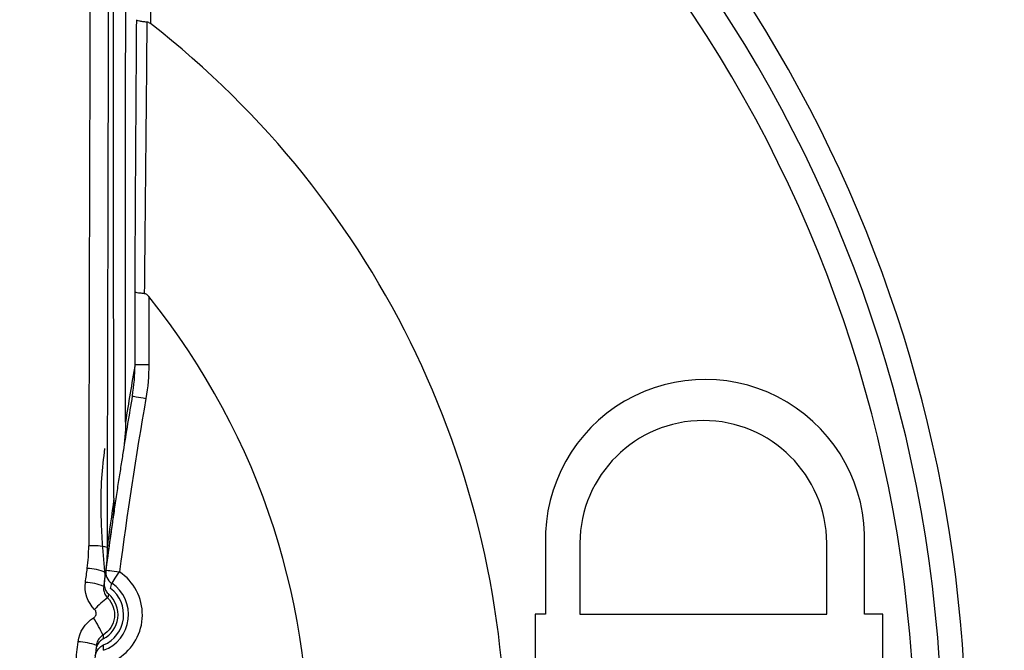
# Model space of a CAD drawing. Header units: millimetres. Extents: x 15231 to 16570, y 10019 to 11489.
# Tile 105 of 206: x 15956 to 15967, y 10671 to 10678. Entities that reach past the tile are written whole.
import ezdxf

# ---------------------------------------------------------------- set-up
doc = ezdxf.new("R2010")
doc.units = ezdxf.units.MM

msp = doc.modelspace()

# ---------------------------------------------------------------- linework, layer by layer
at = {"color": 7, "linetype": 'Continuous', "lineweight": 25}
for p, q in [((15957.782, 10682.299), (15957.782, 10677.708)), ((15957.615, 10674), (15957.615, 10674.792)), ((15957.765, 10674.739), (15957.765, 10674)), ((15962.08, 10672.101), (15962.08, 10672.101)), ((15962.08, 10672.101), (15962.081, 10672.057)), ((15962.081, 10672.057), (15962.081, 10671.284)), ((15962.081, 10672.057), (15962.081, 10672.057)), ((15962.455, 10672.057), (15962.455, 10671.284)), ((15962.455, 10672.057), (15962.455, 10672.057)), ((15965.14, 10671.284), (15965.14, 10672.057)), ((15965.14, 10672.057), (15965.14, 10672.057)), ((15965.55, 10672.037), (15965.551, 10672.101)), ((15965.551, 10672.101), (15965.551, 10672.101)), ((15965.55, 10671.284), (15965.55, 10672.037)), ((15965.55, 10672.037), (15965.55, 10672.037)), ((15962.081, 10671.284), (15961.967, 10671.284)), ((15961.967, 10671.284), (15961.967, 10667.786)), ((15962.455, 10671.284), (15965.14, 10671.284)), ((15965.75, 10671.284), (15965.55, 10671.284)), ((15965.75, 10667.786), (15965.75, 10671.284))]:
    msp.add_line(p, q, dxfattribs=at)
at = {"color": 7, "linetype": 'Continuous', "lineweight": 25, "flags": 128}
for points in [[(15957.615, 10674), (15957.618, 10674), (15957.627, 10674), (15957.641, 10674), (15957.66, 10674), (15957.683, 10674), (15957.708, 10674), (15957.736, 10674), (15957.765, 10674)], [(15957.586, 10673.657), (15957.589, 10673.656), (15957.597, 10673.655), (15957.611, 10673.653), (15957.629, 10673.649), (15957.651, 10673.646), (15957.677, 10673.641), (15957.705, 10673.636), (15957.734, 10673.631)], [(15957.297, 10671.763), (15957.3, 10671.763), (15957.308, 10671.762), (15957.322, 10671.76), (15957.34, 10671.758), (15957.363, 10671.755), (15957.389, 10671.751), (15957.417, 10671.747), (15957.446, 10671.744)], [(15957.362, 10671.619), (15957.364, 10671.621), (15957.369, 10671.629), (15957.376, 10671.64), (15957.387, 10671.656), (15957.399, 10671.675), (15957.414, 10671.696), (15957.429, 10671.719), (15957.446, 10671.744)]]:
    msp.add_lwpolyline(points, dxfattribs=at)
at = {"color": 7, "linetype": 'Continuous', "lineweight": 25}
for centre, radius, start, end in [((15951.652, 10669.622), 22.704, 349.8293, 105.3813), ((15951.66, 10669.841), 14.997, 349.1186, 109.386), ((15951.647, 10669.811), 14.75, 293.3727, 69.5732), ((15951.647, 10669.811), 14.45, 293.8878, 69.5732), ((15951.647, 10669.811), 10, 305.4825, 52.1556), ((15951.647, 10669.811), 7.855, 316.2593, 38.8506), ((15963.816, 10672.101), 1.736, 357.9039, 181.4395), ((16006.86, 10665.172), 49.85, 170.2296, 172.4246), ((15963.797, 10672.047), 1.343, 0.4198, 179.5802), ((15963.797, 10672.047), 1.343, 0.4198, 179.5802), ((16006.86, 10665.172), 50, 171.8538, 172.5767), ((15957.159, 10671.443), 0.586, 74.9061, 94.6526), ((15957.067, 10671.187), 0.596, 67.7099, 87.3211), ((15957.446, 10671.744), 0.15, 172.4252, 236.2348), ((15957.134, 10671.278), 0.561, 302.2592, 56.2319), ((15957.048, 10671.021), 0.609, 68.2054, 87.3938), ((15957.134, 10671.278), 0.357, 292.7977, 53.2023), ((15957.134, 10671.278), 0.411, 289.7681, 56.2319), ((15954.853, 10672.242), 2.586, 344.7951, 346.0662), ((15957.785, 10670.789), 0.819, 124.9249, 138.1589), ((15957.134, 10671.278), 0.296, 297.3133, 48.6867), ((15956.042, 10670.507), 1.342, 24.1281, 33.2759), ((15956.969, 10670.315), 0.669, 70.301, 87.6935), ((15954.754, 10670.895), 2.519, 359.9149, 1.2202)]:
    msp.add_arc(centre, radius, start, end, dxfattribs=at)
for centre, major_axis, ratio, start_param, end_param in [((15958.433, 10665.061), (0, 76.25), 0.017409, 1.344197, 1.479313), ((15958.633, 10665.061), (0, 76.05), 0.017455, 1.344197, 1.479313), ((16008.86, 10665.169), (-36.77, 36.771), 0.999937, 0.614782, 0.626991), ((16006.86, 10665.169), (-35.356, 35.357), 0.999934, 0.614855, 0.627057), ((16008.86, 10665.169), (-36.77, 36.771), 0.999937, 0.643121, 0.653527), ((16006.86, 10665.169), (-35.356, 35.357), 0.999934, 0.643203, 0.653663)]:
    msp.add_ellipse(centre, major_axis=major_axis, ratio=ratio, start_param=start_param, end_param=end_param, dxfattribs=at)
for points, knots in [([(15973.126, 10666.671), (15973.365, 10668.411), (15973.393, 10670.153), (15973.118, 10672.771), (15972.972, 10673.647), (15972.579, 10675.353), (15972.332, 10676.19), (15971.739, 10677.829), (15971.394, 10678.632), (15970.798, 10679.811), (15970.586, 10680.2), (15970.143, 10680.959), (15969.91, 10681.331), (15968.696, 10683.147), (15967.56, 10684.471), (15965.601, 10686.258), (15964.915, 10686.811), (15963.84, 10687.575), (15963.473, 10687.819), (15962.724, 10688.285), (15962.341, 10688.507), (15960.407, 10689.553), (15958.784, 10690.191), (15956.237, 10690.851), (15955.365, 10691.022), (15953.626, 10691.252), (15952.756, 10691.314), (15951.012, 10691.333), (15950.139, 10691.29), (15948.827, 10691.145), (15948.388, 10691.083), (15947.52, 10690.933), (15947.09, 10690.845), (15946.665, 10690.744)], [0, 0, 0, 0, 0.125, 0.125, 0.1875, 0.1875, 0.25, 0.25, 0.3125, 0.3125, 0.34375, 0.34375, 0.375, 0.375, 0.5, 0.5, 0.5625, 0.5625, 0.59375, 0.59375, 0.625, 0.625, 0.75, 0.75, 0.8125, 0.8125, 0.875, 0.875, 0.9375, 0.9375, 0.96875, 0.96875, 1, 1, 1, 1]), ([(15957.744, 10677.724), (15957.728, 10677.725), (15957.712, 10677.726), (15957.698, 10677.728), (15957.685, 10677.73), (15957.672, 10677.732), (15957.662, 10677.734), (15957.652, 10677.737), (15957.645, 10677.739), (15957.639, 10677.742), (15957.636, 10677.744), (15957.633, 10677.747), (15957.633, 10677.749), (15957.633, 10677.749), (15957.633, 10677.75), (15957.633, 10677.75)], [0, 0, 0, 0, 0.0000502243, 0.0000502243, 0.0000502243, 0.0001004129, 0.0001004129, 0.0001004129, 0.0001511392, 0.0001511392, 0.0001511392, 0.0001906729, 0.0001906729, 0.0001906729, 0.0001948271, 0.0001948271, 0.0001948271, 0.0001948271]), ([(15957.782, 10677.708), (15957.777, 10677.712), (15957.77, 10677.716), (15957.764, 10677.719), (15957.757, 10677.722), (15957.751, 10677.724), (15957.744, 10677.724)], [0, 0, 0, 0, 0.00002207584, 0.00002207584, 0.00002207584, 0.0000427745, 0.0000427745, 0.0000427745, 0.0000427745]), ([(15957.716, 10674.771), (15957.7, 10674.772), (15957.685, 10674.773), (15957.672, 10674.775), (15957.659, 10674.776), (15957.647, 10674.778), (15957.638, 10674.78), (15957.629, 10674.782), (15957.623, 10674.785), (15957.619, 10674.787), (15957.617, 10674.788), (15957.616, 10674.79), (15957.615, 10674.791), (15957.615, 10674.791), (15957.615, 10674.791), (15957.615, 10674.792)], [0, 0, 0, 0, 0.000050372, 0.000050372, 0.000050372, 0.0001007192, 0.0001007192, 0.0001007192, 0.0001514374, 0.0001514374, 0.0001514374, 0.0001786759, 0.0001786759, 0.0001786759, 0.0001832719, 0.0001832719, 0.0001832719, 0.0001832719]), ([(15957.716, 10674.771), (15957.721, 10674.771), (15957.726, 10674.77), (15957.731, 10674.768), (15957.737, 10674.765), (15957.743, 10674.761), (15957.748, 10674.757), (15957.754, 10674.751), (15957.76, 10674.745), (15957.765, 10674.739)], [0, 0, 0, 0, 0.00001564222, 0.00001564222, 0.00001564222, 0.00003621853, 0.00003621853, 0.00003621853, 0.00006095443, 0.00006095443, 0.00006095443, 0.00006095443]), ([(15957.289, 10671.703), (15957.279, 10671.819), (15957.264, 10671.996), (15957.251, 10672.228), (15957.244, 10672.465), (15957.246, 10672.751), (15957.275, 10672.979), (15957.288, 10673.087)], [0, 0, 0, 0, 0.2520952, 0.3835656, 0.5032375, 0.7650399, 1, 1, 1, 1]), ([(15957.486, 10673.055), (15957.478, 10673.004), (15957.461, 10672.897), (15957.435, 10672.733), (15957.409, 10672.559), (15957.384, 10672.387), (15957.359, 10672.214), (15957.327, 10671.988), (15957.304, 10671.816), (15957.289, 10671.703)], [0, 0, 0, 0, 0.1131783, 0.2334807, 0.3611281, 0.4963058, 0.614673, 0.7474907, 1, 1, 1, 1]), ([(15957.28, 10671.632), (15957.277, 10671.615), (15957.278, 10671.598), (15957.282, 10671.582), (15957.285, 10671.565), (15957.291, 10671.549), (15957.3, 10671.535), (15957.308, 10671.522), (15957.318, 10671.51), (15957.329, 10671.5)], [0, 0, 0, 0, 0.0000503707, 0.0000503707, 0.0000503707, 0.0001007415, 0.0001007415, 0.0001007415, 0.0001461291, 0.0001461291, 0.0001461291, 0.0001461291]), ([(15957.274, 10671.586), (15957.272, 10671.574), (15957.272, 10671.562), (15957.273, 10671.55), (15957.275, 10671.534), (15957.28, 10671.517), (15957.287, 10671.502), (15957.294, 10671.487), (15957.304, 10671.472), (15957.316, 10671.461)], [0, 0, 0, 0, 0.0000367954, 0.0000367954, 0.0000367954, 0.0000886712, 0.0000886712, 0.0000886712, 0.0001402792, 0.0001402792, 0.0001402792, 0.0001402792]), ([(15957.316, 10671.461), (15957.372, 10671.405), (15957.4, 10671.324), (15957.381, 10671.169), (15957.334, 10671.097), (15957.267, 10671.056)], [0, 0, 0, 0, 0.5, 0.5, 1, 1, 1, 1]), ([(15957.329, 10671.5), (15957.329, 10671.498), (15957.328, 10671.496), (15957.328, 10671.494), (15957.325, 10671.487), (15957.323, 10671.48), (15957.321, 10671.473), (15957.319, 10671.469), (15957.318, 10671.465), (15957.316, 10671.461)], [0, 0, 0, 0, 0.000586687, 0.000586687, 0.000586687, 0.002933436, 0.002933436, 0.002933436, 0.004294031, 0.004294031, 0.004294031, 0.004294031]), ([(15957.164, 10671.244), (15957.166, 10671.245), (15957.168, 10671.246), (15957.17, 10671.248), (15957.175, 10671.252), (15957.18, 10671.257), (15957.183, 10671.263), (15957.187, 10671.268), (15957.189, 10671.274), (15957.191, 10671.281), (15957.192, 10671.287), (15957.193, 10671.294), (15957.192, 10671.3), (15957.191, 10671.307), (15957.189, 10671.313), (15957.187, 10671.319), (15957.184, 10671.325), (15957.18, 10671.331), (15957.175, 10671.335)], [0, 0, 0, 0, 0.0000073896, 0.0000073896, 0.0000073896, 0.0000273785, 0.0000273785, 0.0000273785, 0.0000474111, 0.0000474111, 0.0000474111, 0.0000674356, 0.0000674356, 0.0000674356, 0.0000874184, 0.0000874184, 0.0000874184, 0.0001073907, 0.0001073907, 0.0001073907, 0.0001073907]), ([(15957.27, 10671.015), (15957.255, 10671.007), (15957.241, 10670.997), (15957.229, 10670.984), (15957.218, 10670.972), (15957.208, 10670.958), (15957.202, 10670.942), (15957.195, 10670.929), (15957.191, 10670.914), (15957.19, 10670.899)], [0, 0, 0, 0, 0.0000503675, 0.0000503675, 0.0000503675, 0.0001007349, 0.0001007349, 0.0001007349, 0.0001461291, 0.0001461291, 0.0001461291, 0.0001461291]), ([(15957.267, 10671.056), (15957.256, 10671.05), (15957.247, 10671.042), (15957.238, 10671.034), (15957.226, 10671.022), (15957.216, 10671.008), (15957.209, 10670.993), (15957.202, 10670.978), (15957.197, 10670.961), (15957.195, 10670.945)], [0, 0, 0, 0, 0.0000359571, 0.0000359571, 0.0000359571, 0.0000872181, 0.0000872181, 0.0000872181, 0.0001385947, 0.0001385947, 0.0001385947, 0.0001385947]), ([(15957.267, 10671.056), (15957.267, 10671.055), (15957.267, 10671.054), (15957.267, 10671.053), (15957.268, 10671.047), (15957.268, 10671.04), (15957.268, 10671.033), (15957.269, 10671.027), (15957.269, 10671.021), (15957.27, 10671.015)], [0.000212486, 0.000212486, 0.000212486, 0.000212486, 0.000508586, 0.000508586, 0.000508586, 0.00254293, 0.00254293, 0.00254293, 0.004514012, 0.004514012, 0.004514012, 0.004514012]), ([(15957.182, 10670.832), (15957.184, 10670.847), (15957.189, 10670.862), (15957.195, 10670.875), (15957.203, 10670.891), (15957.213, 10670.905), (15957.225, 10670.916), (15957.236, 10670.928), (15957.251, 10670.938), (15957.266, 10670.946), (15957.268, 10670.947), (15957.27, 10670.948), (15957.272, 10670.948)], [0.0000049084, 0.0000049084, 0.0000049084, 0.0000049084, 0.0000503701, 0.0000503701, 0.0000503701, 0.0001007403, 0.0001007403, 0.0001007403, 0.0001511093, 0.0001511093, 0.0001511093, 0.0001581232, 0.0001581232, 0.0001581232, 0.0001581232])]:
    msp.add_open_spline(points, degree=3, knots=knots, dxfattribs=at)
for points in [[(15957.511, 10673.374), (15957.511, 10676.329), (15957.516, 10679.284), (15957.516, 10682.239)], [(15957.385, 10672.545), (15957.381, 10675.752), (15957.377, 10678.959), (15957.377, 10682.166)], [(15957.615, 10674.792), (15957.62, 10675.79), (15957.626, 10676.774), (15957.633, 10677.75)], [(15957.744, 10677.724), (15957.735, 10676.749), (15957.725, 10675.768), (15957.716, 10674.771)], [(15957.586, 10673.657), (15957.605, 10673.77), (15957.615, 10673.885), (15957.615, 10674)], [(15957.765, 10674), (15957.765, 10673.876), (15957.755, 10673.753), (15957.734, 10673.631)], [(15957.511, 10673.374), (15957.511, 10673.267), (15957.503, 10673.16), (15957.486, 10673.055)], [(15957.385, 10672.545), (15957.385, 10672.448), (15957.379, 10672.352), (15957.365, 10672.257)], [(15957.095, 10671.783), (15957.106, 10671.864), (15957.111, 10671.945), (15957.112, 10672.027)], [(15957.312, 10672.008), (15957.311, 10671.918), (15957.305, 10671.828), (15957.294, 10671.739)], [(15957.075, 10671.629), (15957.082, 10671.68), (15957.089, 10671.732), (15957.095, 10671.783)], [(15957.294, 10671.739), (15957.287, 10671.688), (15957.28, 10671.637), (15957.274, 10671.586)], [(15957.175, 10671.335), (15957.099, 10671.412), (15957.061, 10671.522), (15957.075, 10671.629)], [(15956.996, 10670.983), (15957.009, 10671.09), (15957.071, 10671.188), (15957.164, 10671.244)], [(15956.97, 10670.756), (15956.979, 10670.832), (15956.987, 10670.908), (15956.996, 10670.983)], [(15957.195, 10670.945), (15957.186, 10670.87), (15957.178, 10670.794), (15957.169, 10670.719)]]:
    msp.add_open_spline(points, degree=3, dxfattribs=at)

doc.saveas('drawing.dxf')
